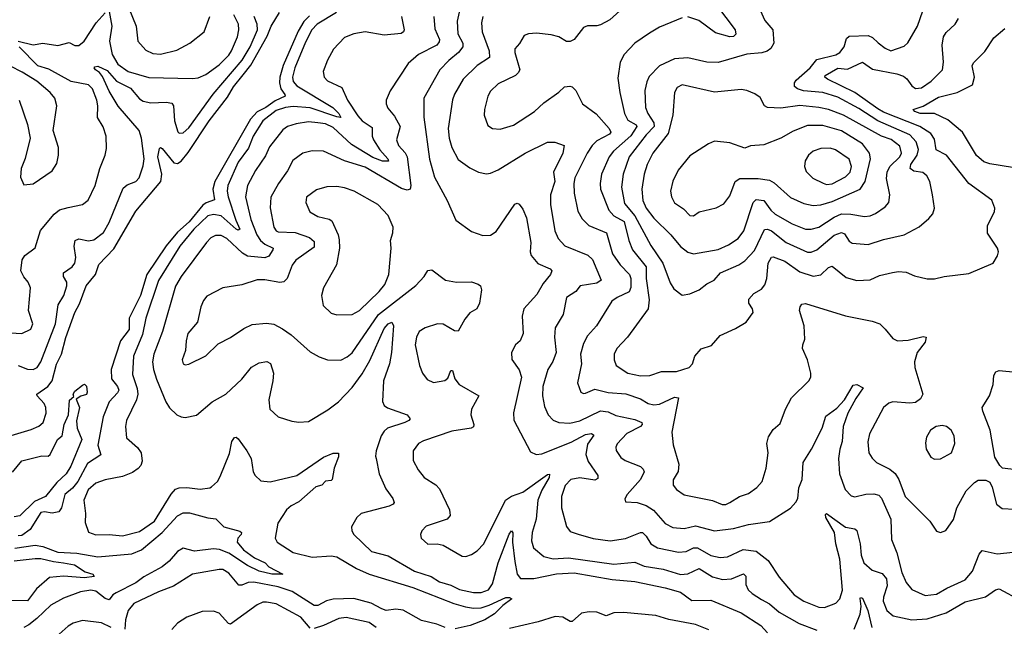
# Model space of a CAD drawing. Extents: x 1954683 to 2060285, y 904798 to 1016299.
# Tile 133 of 256: x 2037604 to 2042792, y 920871 to 924069. Entities that reach past the tile are written whole.
import ezdxf

# ---------------------------------------------------------------- set-up
doc = ezdxf.new("R2010")
doc.units = 0

msp = doc.modelspace()

# ---------------------------------------------------------------- linework, layer by layer
at = {"layer": '0CON10XD'}
for points in [[(2039940, 924205), (2039908.8, 924061.2), (2039912.2, 923995), (2039938.5, 923945), (2039938.2, 923925), (2039916.8, 923895), (2039865, 923853.9), (2039817.9, 923805), (2039733.6, 923655), (2039733.8, 923555), (2039763.3, 923333.3), (2039789.2, 923239.2), (2039857.1, 923115), (2039902.4, 923012.4), (2039985, 922951.4), (2040045, 922931.2), (2040085, 922933.3), (2040115, 922952.5), (2040213.5, 923096.5), (2040225, 923100.8), (2040235, 923095.8), (2040255, 923069.2), (2040274.6, 923025), (2040296.9, 922895), (2040294.5, 922845), (2040299.5, 922825), (2040334.1, 922784.1), (2040399.2, 922755), (2040408.6, 922745), (2040400, 922725), (2040361.6, 922678.4), (2040329.6, 922620.4), (2040260.5, 922545), (2040251.8, 922505), (2040256.5, 922415), (2040240.8, 922375), (2040215.6, 922354.4), (2040196, 922315), (2040197, 922277), (2040235, 922222.9), (2040248.4, 922185), (2040205.6, 921995.6), (2040207.6, 921957.6), (2040295, 921790.8), (2040325, 921776.7), (2040355, 921780.4), (2040509.1, 921840.9), (2040585, 921881.6), (2040616.8, 921886.8), (2040628.6, 921878.6), (2040595, 921831.4), (2040586.4, 921776.4), (2040599.3, 921739.3), (2040650, 921665), (2040650.3, 921649.7), (2040635, 921641.5), (2040555, 921653.3), (2040508, 921645), (2040477.4, 921612.6), (2040458.2, 921555), (2040459.5, 921495), (2040485, 921396.7), (2040505, 921370.8), (2040546.6, 921356.6), (2040625, 921334.5), (2040715, 921321.6), (2040796.8, 921333.2), (2040875, 921365.4), (2040885, 921364.6), (2040905, 921346.7), (2040929.5, 921305), (2040965.3, 921285.3), (2041075, 921261.6), (2041115, 921265.9), (2041155, 921284.8), (2041174.7, 921285.3), (2041245, 921244.7), (2041295, 921233.1), (2041333.3, 921236.7), (2041416.6, 921276.6), (2041485, 921266.2), (2041548.5, 921218.5), (2041605, 921130.6), (2041685, 921036.2), (2041735, 921002.5), (2041815, 920971.5), (2041845, 920970.4), (2041905, 920993.1), (2041925, 921015.8), (2041938.7, 921061.3), (2041925.2, 921225.2), (2041903.8, 921305), (2041897.6, 921365), (2041850.9, 921445), (2041849.3, 921460.7), (2041855, 921466), (2041955, 921394.1), (2042004, 921384), (2042015, 921375.7), (2042031.9, 921305), (2042037.4, 921245), (2042051.3, 921205), (2042095, 921167.5), (2042149, 921149), (2042171.7, 921121.7), (2042175.5, 921085), (2042155.3, 921025), (2042154.2, 921004.2), (2042173.3, 920953.3), (2042206.6, 920926.6), (2042305, 920905.3), (2042385, 920910.4), (2042485, 920942.1), (2042585, 920999.6), (2042693.8, 921026.2), (2042745, 921062.9), (2042765, 921068.1), (2042875, 921008.1)], [(2041095, 922616.9), (2041135, 922623.5), (2041185, 922644.3), (2041225, 922675.6), (2041264, 922696), (2041297.1, 922735), (2041393.5, 922776.5), (2041425, 922797.3), (2041475, 922852.5), (2041527.7, 922962.3), (2041545, 922963.8), (2041565, 922956), (2041642.7, 922895), (2041755, 922844), (2041775, 922843.2), (2041805, 922856.1), (2041895, 922932.4), (2041935, 922947.5), (2041950, 922940), (2041975, 922901.1), (2041990.6, 922890.6), (2042075, 922883.8), (2042155, 922910.8), (2042265, 922934.4), (2042343.1, 922976.9), (2042395, 923020), (2042415.8, 923045), (2042424.2, 923075), (2042414.4, 923145.6), (2042399.1, 923215), (2042384.4, 923245), (2042362.6, 923262.6), (2042315, 923269.7), (2042296.6, 923285), (2042299.8, 923305), (2042332.2, 923355), (2042339.5, 923385), (2042327.4, 923425), (2042295, 923461.9), (2042125, 923535.5), (2042025, 923600.2), (2041915, 923660.4), (2041835, 923685.6), (2041734, 923694), (2041701.9, 923705), (2041686.8, 923716.8), (2041686.8, 923735), (2041695, 923750), (2041769.3, 923815), (2041805, 923858.5), (2041905, 923883.7), (2041925.5, 923895), (2041948, 923925), (2041960.3, 923969.7), (2041975, 923982.2), (2042075, 923985.3), (2042096.9, 923975), (2042127.3, 923947.3), (2042165, 923918), (2042195, 923904.2), (2042265, 923929.2), (2042283.2, 923946.8), (2042335.3, 924034.7), (2042376.8, 924155)], [(2041275.8, 924145), (2041373.5, 924015), (2041377.1, 923992.9), (2041365, 923980.5), (2041345, 923977.7), (2041269.7, 923999.7), (2041183.1, 924065), (2041125, 924083.6)], [(2037523.2, 921866.8), (2037665, 921908.4), (2037704.7, 921925.3), (2037727.3, 921945), (2037743.8, 921993.8), (2037741.5, 922025), (2037733.6, 922045), (2037696.5, 922085), (2037694.5, 922095), (2037752.5, 922135), (2037774.5, 922165.5), (2037797.4, 922252.6), (2037823.3, 922305), (2037846.1, 922393.9), (2037895.1, 922524.9), (2037919, 922571), (2037954.5, 922665.5), (2038002.6, 922725), (2038021.1, 922778.9), (2038099.5, 922860.5), (2038215, 923059.6), (2038347.5, 923215), (2038352, 923255), (2038332.5, 923345), (2038341.1, 923388.9), (2038345, 923394.2), (2038355, 923390), (2038416.9, 923315), (2038435, 923310.9), (2038455, 923322.9), (2038492.2, 923367.8), (2038602.8, 923535), (2038699.6, 923660.4), (2038730.6, 923715), (2038782.1, 923777.9), (2038821.3, 923828.7), (2038908.2, 923981.8), (2038929.1, 924035), (2038972.6, 924107.4)], [(2037595, 923956.2), (2037675, 923936.4), (2037725, 923944.5), (2037805, 923932.7), (2037865, 923948.9), (2037895, 923933.3), (2037915, 923931.9), (2037943.7, 923956.3), (2038007.6, 924052.4), (2038055, 924105.6)], [(2039130.7, 924089.3), (2039101, 924059), (2039071.8, 924008.2), (2038992.4, 923827.6), (2038974.1, 923765), (2038972.3, 923735), (2038979.8, 923705), (2039001.8, 923675), (2039002.7, 923665), (2038949.3, 923640.7), (2038900.6, 923605), (2038855, 923583.4), (2038819.7, 923545), (2038631.6, 923215), (2038622.2, 923175), (2038630.9, 923119.1), (2038586.2, 923103.8), (2038568.5, 923091.5), (2038496.6, 923003.4), (2038435, 922948.8), (2038375, 922876.5), (2038273.7, 922725), (2038240.6, 922615), (2038181.5, 922495), (2038181.2, 922435), (2038134.8, 922375.2), (2038086.5, 922225), (2038088.2, 922175), (2038119.2, 922135), (2038125.8, 922115), (2038119.2, 922100.8), (2038075.9, 922055), (2038043.5, 921975), (2038016.2, 921826.2), (2038031.5, 921775), (2037960.3, 921729.7), (2037909.6, 921635), (2037881.5, 921598.5), (2037841.2, 921565), (2037824.8, 921495.2), (2037810, 921475), (2037775, 921467.5), (2037735, 921474.6), (2037715, 921470.8), (2037658.6, 921381.4), (2037615, 921349.5), (2037595, 921347.8)], [(2037595, 922245.9), (2037645, 922226.7), (2037675, 922224.1), (2037695.2, 922234.8), (2037715.3, 922265), (2037792.8, 922465), (2037807.1, 922565), (2037835.9, 922615), (2037852.4, 922665), (2037852.8, 922685), (2037835.4, 922715), (2037834.6, 922735), (2037880, 922765), (2037894, 922786), (2037899.1, 922815), (2037890.9, 922875), (2037895.4, 922904.6), (2037915, 922913.6), (2037966.7, 922903.3), (2037995, 922907.5), (2038045, 922946.7), (2038075, 923000), (2038149.5, 923180.5), (2038171, 923199), (2038215, 923216.5), (2038234.1, 923235.9), (2038255, 923298.8), (2038259.1, 923335), (2038246.4, 923445), (2038233.3, 923485), (2038123.1, 923613.1), (2038075, 923692.3), (2038039.7, 923769.7), (2038025, 923789.5), (2038002.5, 923805), (2037996, 923815), (2038000, 923820), (2038015, 923824.3), (2038065, 923800.7), (2038114.3, 923744.3), (2038187.9, 923707.9), (2038235, 923651.6), (2038255, 923639.1), (2038295, 923630), (2038375, 923634.2), (2038405, 923629.5), (2038413.8, 923615), (2038418.7, 923535), (2038438, 923478), (2038445, 923471.1), (2038465, 923471.8), (2038495, 923498.2), (2038623.6, 923676.4), (2038775.8, 923855), (2038817.6, 923925), (2038856.2, 924015), (2038855.7, 924045.7), (2038839.7, 924085)], [(2039273.1, 924106.9), (2039170.9, 924045), (2039143.2, 924015), (2039110.2, 923949.8), (2039053.3, 923815), (2039042.2, 923765), (2039045, 923742.2), (2039065, 923720.8), (2039253.2, 923605), (2039285.3, 923575), (2039296.4, 923553.6), (2039275, 923555.9), (2039135, 923604.3), (2039045, 923611.3), (2039004.1, 923605.9), (2038955, 923589.3), (2038885.3, 923535), (2038833.9, 923455), (2038808.7, 923391.3), (2038755, 923318.2), (2038700.3, 923195), (2038697, 923165), (2038702.2, 923135), (2038742.1, 923012.1), (2038764.3, 922965), (2038755, 922959.1), (2038744.7, 922965), (2038665, 923034), (2038625, 923042), (2038595, 923034.2), (2038522.1, 922965), (2038448.5, 922875), (2038335.5, 922694.5), (2038268.6, 922495), (2038250.7, 922409.3), (2038203.5, 922295), (2038198.5, 922198.5), (2038222.9, 922125), (2038226, 922095), (2038219.6, 922065), (2038167.1, 921955), (2038160.6, 921925), (2038167.1, 921865), (2038225, 921814.3), (2038244.5, 921784.5), (2038248.7, 921741.3), (2038241.3, 921718.7), (2038227.4, 921702.6), (2038198, 921682), (2038145, 921660.5), (2038055, 921643.3), (2038005.4, 921624.6), (2037965, 921590.8), (2037942.5, 921535), (2037951.1, 921465), (2037948.3, 921418.3), (2037966.8, 921366.8), (2038005, 921352.2), (2038075, 921355.5), (2038145, 921348.5), (2038235, 921370), (2038314.4, 921425), (2038402.4, 921567.6), (2038425, 921593.1), (2038445, 921600.6), (2038485, 921601.9), (2038555.6, 921594.4), (2038605, 921600), (2038613.9, 921606.1), (2038646, 921635), (2038660.3, 921659.7), (2038708.8, 921781.2), (2038721.9, 921845), (2038735, 921866.2), (2038745, 921868), (2038755, 921860), (2038800.4, 921795), (2038823.1, 921755), (2038834.3, 921685), (2038845, 921666.2), (2038875, 921637.5), (2038922.9, 921632.9), (2039064, 921665), (2039205, 921762.3), (2039255, 921783.5), (2039283.8, 921783.8), (2039284.3, 921765), (2039261.5, 921705), (2039251.2, 921645), (2039245, 921638.8), (2039215, 921635.8), (2039196, 921615), (2039164.7, 921605.3), (2039075, 921527.8), (2039035, 921506.7), (2039009.4, 921485), (2038963.3, 921415), (2038950, 921335), (2038960.8, 921315), (2039045, 921260.3), (2039145, 921235.8), (2039245, 921241.9), (2039275, 921237.5), (2039379.1, 921175), (2039445, 921145.2), (2039675, 921076), (2039890.8, 920990.8), (2039953.2, 920973.2), (2039995, 920966.6), (2040035, 920969), (2040078.5, 920981.5), (2040165, 921021.9), (2040185, 921022), (2040197.5, 921015), (2040149.5, 920980.5), (2040105, 920937.1), (2040055, 920905.6), (2039976.7, 920875), (2039897.9, 920857.9)], [(2038075, 924111.2), (2038090.2, 924035), (2038076.9, 923955), (2038090.9, 923885), (2038121.1, 923835), (2038175, 923795.8), (2038285, 923763.4), (2038515, 923758.5), (2038545, 923762.5), (2038585, 923779.5), (2038655, 923831.5), (2038705, 923882), (2038719.2, 923905), (2038751, 923979), (2038758.2, 924015), (2038756, 924045), (2038733, 924095)], [(2038179.1, 924129.1), (2038217.3, 924035), (2038226.9, 923955), (2038268.5, 923908.5), (2038305, 923890.4), (2038346.6, 923886.6), (2038432, 923908), (2038500.8, 923945), (2038575.6, 924005), (2038605.4, 924085)], [(2039616.1, 924086.1), (2039630, 924015), (2039626.1, 924003.9), (2039613.2, 923996.8), (2039525, 923987.8), (2039425, 924005.6), (2039365, 923994.4), (2039315, 923974.3), (2039257.2, 923912.8), (2039225, 923856.2), (2039202.2, 923795), (2039208.1, 923765), (2039225, 923745.7), (2039302, 923712), (2039330.4, 923645), (2039385, 923561.5), (2039408.2, 923535), (2039460.8, 923500.8), (2039461.4, 923455), (2039468, 923435), (2039502, 923382), (2039543.8, 923335), (2039546.7, 923323.3), (2039515, 923323.3), (2039465, 923342.7), (2039351.6, 923411.6), (2039255, 923500.5), (2039215, 923518.9), (2039175.7, 923525.7), (2039125, 923530), (2039060.3, 923519.7), (2039015, 923506.1), (2038991.2, 923488.8), (2038920.8, 923399.2), (2038898.6, 923351.4), (2038845.7, 923274.3), (2038803.4, 923195), (2038794.2, 923135), (2038822, 923015), (2038853.8, 922935), (2038872, 922905), (2038895, 922885.6), (2038938.8, 922865), (2038938.4, 922855), (2038917.5, 922822.5), (2038895, 922813.4), (2038805, 922821.7), (2038778.3, 922838.3), (2038695, 922915.3), (2038665, 922931.1), (2038635, 922931.3), (2038611.2, 922918.8), (2038587.7, 922895), (2038455.3, 922714.7), (2038425.7, 922664.3), (2038356, 922425), (2038310.9, 922305), (2038304, 922265), (2038308.4, 922225), (2038324.4, 922174.4), (2038373.8, 922053.8), (2038392.9, 922022.9), (2038431.2, 921985), (2038455, 921974.3), (2038475, 921971.9), (2038535.4, 921984.6), (2038617.5, 922055), (2038690.6, 922095), (2038775, 922174.4), (2038825, 922237.8), (2038865, 922260), (2038906.8, 922266.8), (2038926, 922256), (2038940.9, 922205), (2038938.5, 922165), (2038916.1, 922063.9), (2038922, 922015), (2038965.8, 921975.8), (2039038.3, 921951.7), (2039075, 921946.2), (2039125, 921951.2), (2039228, 922012), (2039283.1, 922055), (2039355, 922129.6), (2039408.8, 922201.2), (2039448.7, 922271.3), (2039525, 922440.6), (2039545, 922465.4), (2039565, 922474), (2039574.4, 922454.4), (2039562.2, 922315), (2039552.9, 922255), (2039521.1, 922165), (2039515.3, 922055.3), (2039524.7, 922034.7), (2039542.1, 922022.1), (2039645, 921986.2), (2039661.4, 921965), (2039654.3, 921955), (2039632.9, 921945), (2039542, 921915), (2039525, 921900), (2039509.4, 921875), (2039481.4, 921795), (2039478.3, 921768.3), (2039482.9, 921755), (2039497.5, 921675), (2039533.1, 921595), (2039569.5, 921545), (2039576.5, 921523.5), (2039572, 921515), (2039551.2, 921505), (2039404, 921465), (2039380.8, 921445), (2039352.9, 921395), (2039354.3, 921375), (2039364.2, 921355), (2039457.5, 921265), (2039545, 921242.7), (2039685, 921160.9), (2039772.8, 921132.8), (2039815.8, 921105), (2039875, 921087.7), (2039920.8, 921065), (2039995, 921049.1), (2040035, 921049.1), (2040075, 921063.9), (2040095, 921095.6), (2040125.6, 921205), (2040183.6, 921356.4), (2040195, 921374), (2040203.1, 921363.1), (2040201.2, 921315), (2040212.9, 921212.9), (2040225.4, 921145), (2040243.2, 921123.2), (2040312.9, 921122.9), (2040432.5, 921147.5), (2040525, 921153.5), (2040725, 921117.7), (2040845, 921107.9), (2041005, 921073.7), (2041085, 921050), (2041145, 921006.7), (2041245, 921007.9), (2041405, 920942.4), (2041509.4, 920875), (2041545, 920836.2)], [(2039786.7, 924085), (2039791.2, 924021.2), (2039815.3, 923965), (2039815, 923951.2), (2039802.2, 923935), (2039704.4, 923885), (2039651.5, 923838.5), (2039556.1, 923693.9), (2039534.4, 923645), (2039534.5, 923625), (2039543.1, 923603.1), (2039579.5, 923559.5), (2039608.6, 923505), (2039588.8, 923435), (2039599.1, 923405), (2039635, 923366.5), (2039645.8, 923345), (2039664.6, 923195), (2039660.8, 923175), (2039645, 923170), (2039615, 923178.2), (2039425, 923291.2), (2039315.3, 923325.3), (2039205, 923375.5), (2039145, 923378.2), (2039096, 923365), (2039043.7, 923326.3), (2039015, 923271.4), (2038967.5, 923205), (2038927.2, 923132.8), (2038922.8, 923077.2), (2038942.5, 922975), (2038954.5, 922955), (2038965, 922950.3), (2039055, 922947.4), (2039130.5, 922920.5), (2039155, 922899.2), (2039155, 922869.2), (2039058.7, 922801.3), (2039040, 922775), (2039013.5, 922705), (2038995, 922686.7), (2038975, 922682.7), (2038895, 922697.5), (2038855, 922697.7), (2038775, 922670.6), (2038675, 922655.7), (2038589.1, 922610.9), (2038571.5, 922588.5), (2038558.1, 922555), (2038541.4, 922475), (2038490.5, 922415), (2038480.6, 922375), (2038478, 922325), (2038460, 922275), (2038465, 922254), (2038475, 922249.2), (2038495, 922252.5), (2038585, 922296), (2038649.7, 922360.3), (2038715, 922393.1), (2038785, 922441.4), (2038828.3, 922461.7), (2038905, 922469.4), (2038943.2, 922463.2), (2038988.7, 922438.7), (2039035, 922407.1), (2039135, 922318.6), (2039182, 922292), (2039225.7, 922275.7), (2039295.5, 922274.5), (2039329.4, 922290.6), (2039355, 922312.5), (2039494.7, 922515), (2039692.1, 922667.9), (2039735.7, 922715), (2039755, 922746), (2039775, 922750), (2039847.5, 922695), (2039905.7, 922685.7), (2039985, 922686.7), (2040020, 922675), (2040031.2, 922665), (2040037.5, 922645), (2040027.5, 922575), (2040012, 922545), (2039975, 922522.5), (2039949.4, 922490.6), (2039915, 922427.5), (2039895, 922428.6), (2039835, 922463.1), (2039805.6, 922465.6), (2039741.2, 922445), (2039709.2, 922425), (2039694.5, 922395), (2039687.3, 922355), (2039710.5, 922245), (2039725.8, 922205), (2039751.2, 922171.2), (2039785, 922156), (2039844, 922166), (2039860.7, 922179.3), (2039875, 922220), (2039885, 922220), (2039896.2, 922175), (2039918.8, 922145), (2040024, 922085), (2039984.4, 922015), (2039981.9, 921985), (2039996.9, 921935), (2039995, 921922), (2039982.5, 921915), (2039880.5, 921899.5), (2039730.8, 921849.2), (2039705, 921834.2), (2039676.9, 921795), (2039676.9, 921745), (2039704.3, 921695), (2039736, 921655), (2039796.3, 921616.3), (2039816.3, 921596.3), (2039868.6, 921485), (2039872, 921455), (2039856.7, 921435), (2039745, 921398.1), (2039722, 921375), (2039716, 921355), (2039718.8, 921335), (2039755, 921304), (2039804.2, 921305.8), (2039835, 921298.9), (2039935, 921240.5), (2039955, 921238.9), (2039985, 921248.9), (2040015, 921269.4), (2040049.5, 921305), (2040163.5, 921536.5), (2040195, 921557.7), (2040255, 921578.7), (2040385, 921671.8), (2040395, 921672.5), (2040393.1, 921655), (2040355, 921588.2)], [(2040043.6, 924085), (2040038, 924052), (2040041.1, 924005), (2040078.3, 923905), (2040079.8, 923870.2), (2040015, 923827.9), (2039940.5, 923755), (2039895, 923675.8), (2039885, 923646.2), (2039861.6, 923495), (2039866.2, 923445), (2039880.8, 923395), (2039915, 923332.2), (2039975, 923288.1), (2040021.2, 923265), (2040064.4, 923255.6), (2040085, 923259.4), (2040125, 923277.8), (2040268.1, 923365), (2040385, 923423.3), (2040423.1, 923423.1), (2040473.3, 923405), (2040465.4, 923365), (2040416.9, 923265), (2040423.1, 923215), (2040401.1, 923145), (2040400.8, 923095), (2040424, 922955), (2040440.9, 922915), (2040475.9, 922875.9), (2040597.7, 922827.7), (2040622.1, 922805), (2040668.5, 922695), (2040645, 922680), (2040557.1, 922665), (2040534.3, 922635), (2040485, 922603.8), (2040467.3, 922515), (2040425.5, 922445), (2040422.7, 922395), (2040430.4, 922315), (2040413.5, 922266.5), (2040386.2, 922225), (2040360.8, 922135), (2040357.9, 922085), (2040369.5, 922029.5), (2040388.9, 921985), (2040415, 921957.8), (2040445, 921944.6), (2040502.2, 921942.2), (2040555, 921954.8), (2040665, 922006.3), (2040705, 922001.9), (2040745, 921982.2), (2040845, 921960.8), (2040881.9, 921945), (2040883.3, 921935), (2040874.5, 921925), (2040803.4, 921886.6), (2040752, 921832), (2040745.6, 921815), (2040747.4, 921797.4), (2040770.9, 921760.9), (2040795, 921744.4), (2040875, 921713.1), (2040889.8, 921699.8), (2040894.5, 921685), (2040875, 921645.6), (2040804, 921565), (2040793.3, 921543.3), (2040796.7, 921526.7), (2040857, 921523), (2040905, 921507.9), (2040942.7, 921482.7), (2041005, 921412.7), (2041045, 921392.5), (2041105, 921386), (2041165, 921401.1), (2041265, 921373.8), (2041365, 921386.1), (2041445, 921407.8), (2041555, 921422.5), (2041665.6, 921494.4), (2041694, 921525), (2041704.2, 921545), (2041709.7, 921600.3), (2041727.5, 921645), (2041732.5, 921735), (2041775.8, 921804.2), (2041832.8, 921915), (2041851.1, 921978.9), (2041910, 922020), (2041949.4, 922065), (2041995, 922142.5), (2042015, 922146), (2042048.3, 922128.3), (2042008.9, 922071.1), (2041968.1, 921995), (2041942.2, 921925), (2041937.1, 921845), (2041924.7, 921805), (2041919.2, 921755), (2041924.5, 921675), (2041952.8, 921592.8), (2041985, 921558), (2042005, 921552.5), (2042063, 921567), (2042105, 921569.1), (2042131.3, 921561.3), (2042145, 921545.7), (2042194.7, 921435), (2042197.8, 921327.8), (2042225, 921258.8), (2042252, 921155), (2042275, 921102), (2042305, 921064.2), (2042375, 921032.5), (2042435, 921039.5), (2042488.4, 921071.6), (2042585.6, 921115), (2042625, 921160.8), (2042659.3, 921250.7), (2042675, 921270.6), (2042755, 921252.9), (2042905, 921269.5)], [(2040766.9, 924115), (2040712.7, 924067.3), (2040665, 924041.8), (2040645, 924035.5), (2040595, 924035.5), (2040575, 924026.9), (2040526, 923965), (2040505, 923952.9), (2040485, 923953.3), (2040445, 923977.5), (2040405, 923988.9), (2040327, 923997), (2040285, 923994), (2040261.2, 923985), (2040237.6, 923942.4), (2040213.1, 923915), (2040212.5, 923895), (2040238.8, 923805), (2040231.2, 923788.8), (2040215.7, 923774.3), (2040125, 923731.1), (2040085, 923692.5), (2040070, 923665), (2040052.9, 923595), (2040051.4, 923565), (2040070.3, 923510.3), (2040095, 923495.7), (2040135, 923491.4), (2040205, 923511.9), (2040315.8, 923585), (2040365, 923630), (2040445, 923686), (2040474.5, 923715.5), (2040502, 923718), (2040515, 923714.2), (2040535, 923696), (2040570, 923625), (2040642.1, 923572.1), (2040710.4, 923495), (2040719.6, 923475), (2040711.5, 923465), (2040645, 923430), (2040620, 923405), (2040594.1, 923365), (2040529.7, 923235), (2040523.1, 923205), (2040524.7, 923155), (2040545, 923058.8), (2040568.3, 923018.3), (2040603.1, 922983.1), (2040695.5, 922945), (2040728.2, 922835), (2040767.2, 922777.2), (2040816.7, 922725), (2040823.3, 922705), (2040823.4, 922656.6), (2040815.6, 922634.4), (2040752.9, 922605), (2040724.4, 922585), (2040643.3, 922455), (2040595, 922402.5)], [(2041505, 924119.2), (2041530, 924065), (2041572.5, 924015), (2041577.1, 923945), (2041562.5, 923917.5), (2041542.5, 923902.5), (2041515, 923893.3), (2041435, 923886.4), (2041285, 923842.5), (2041225, 923844.5), (2041125, 923868.5), (2041055, 923862.9), (2040974.4, 923825), (2040921.3, 923768.7), (2040908.4, 923741.6), (2040898.2, 923695), (2040901.6, 923605), (2040912.9, 923575), (2040945.8, 923525.8), (2040947.5, 923505), (2040905, 923462.1), (2040816.2, 923345), (2040783.2, 923255), (2040774.3, 923185.7), (2040790.2, 923100.2), (2040845.2, 923035), (2040928.8, 922878.8), (2040992.9, 922785), (2041031.5, 922681.5), (2041050.2, 922650.2), (2041095, 922616.9)], [(2041095, 924078.6), (2040975, 924029.4), (2040921.9, 923998.1), (2040844.5, 923945), (2040789.1, 923885), (2040767.5, 923845), (2040755, 923760), (2040765.4, 923685), (2040790.9, 923575), (2040808.8, 923538.8), (2040852.1, 923515), (2040855.8, 923505), (2040825, 923456.1), (2040732.8, 923375), (2040710.6, 923345), (2040669.7, 923255), (2040661.8, 923205), (2040664.7, 923174.7), (2040707.8, 923065), (2040734.6, 923035), (2040789.8, 923005), (2040814.4, 922904.4), (2040833.6, 922855), (2040905.2, 922765.2), (2040905.7, 922705), (2040921.4, 922591.4), (2040915, 922544.3), (2040806.9, 922395), (2040750.9, 922335), (2040736.5, 922305), (2040735.5, 922275.5), (2040747.5, 922245), (2040807.5, 922205), (2040875, 922190.5)], [(2040875, 922190.5), (2040925, 922193.4), (2040985, 922214.7), (2041065, 922214), (2041130.8, 922235), (2041149.4, 922255), (2041161.4, 922295), (2041195, 922332.9), (2041249.1, 922350.9), (2041295, 922404), (2041375, 922440), (2041432.5, 922475), (2041468.6, 922525), (2041464.4, 922545), (2041445.5, 922575), (2041445.6, 922595), (2041472.5, 922625), (2041512.4, 922647.6), (2041529.7, 922670.3), (2041541.1, 922705), (2041547.5, 922785), (2041565, 922816.5), (2041575, 922818.5), (2041635, 922796.5), (2041715, 922739.7), (2041785, 922716), (2041825, 922724), (2041865, 922761.5), (2041885, 922769.2), (2041958.9, 922708.9), (2042015, 922693.3), (2042085, 922697.5), (2042135, 922719.5), (2042203.8, 922736.2), (2042235, 922741.1), (2042275, 922737.8), (2042318.7, 922718.7), (2042385, 922702.5), (2042425, 922702.9), (2042475, 922715.7), (2042605, 922731.4), (2042733.3, 922785), (2042756.8, 922823.2), (2042762, 922845), (2042756.2, 922865), (2042704.2, 922944.2), (2042704, 922984), (2042740.5, 923055), (2042742.2, 923075), (2042726.7, 923116.7), (2042606, 923206), (2042487.7, 923355), (2042432.9, 923382.9), (2042425, 923439.2), (2042405, 923469.6), (2042346.5, 923505), (2042155, 923581.8), (2042125, 923599.6), (2042005, 923685.2), (2041860, 923755), (2041846.5, 923765), (2041847.9, 923775), (2041915, 923813), (2041965, 923808.2), (2042045, 923844.5), (2042097.3, 923807.3), (2042225, 923783), (2042261, 923771), (2042277.8, 923757.8), (2042305, 923720.4), (2042325, 923706.2), (2042355, 923709.6), (2042406.9, 923745), (2042466.5, 923805), (2042471.5, 923845), (2042464.7, 923935), (2042471.2, 923978.8), (2042485, 924001.4), (2042532.9, 924045), (2042550, 924075)], [(2042835, 923289.5), (2042715, 923308.2), (2042685, 923319.1), (2042645, 923353.3), (2042571.9, 923475), (2042495, 923540.7), (2042425, 923573.7), (2042348, 923575), (2042320, 923585), (2042311.4, 923595), (2042365, 923613.3), (2042445, 923661), (2042544, 923685), (2042624.4, 923725), (2042635.4, 923765), (2042623.3, 923825), (2042628.9, 923841.1), (2042689.2, 923900.8), (2042736.4, 923973.6), (2042795, 924022)], [(2037555, 922417.5), (2037615, 922414.6), (2037662.4, 922437.6), (2037673.3, 922465), (2037650.6, 922535), (2037660, 922655), (2037648, 922685), (2037625, 922713.8), (2037610, 922745), (2037616.4, 922803.6), (2037630.8, 922825), (2037685, 922866), (2037713.1, 922956.9), (2037786.3, 923043.7), (2037814.3, 923065.7), (2037858.8, 923078.8), (2037935.4, 923094.6), (2037965, 923117.5), (2038002.1, 923195), (2038025.5, 923285), (2038054.4, 923355), (2038060.9, 923389.1), (2038058.9, 923455), (2038043.6, 923503.6), (2038013, 923553), (2038016, 923615), (2038010.9, 923645), (2037986.9, 923705), (2037966.2, 923725), (2037875, 923742.3), (2037757.5, 923807.5), (2037698.9, 923825), (2037601.8, 923925)], [(2037600.8, 923645), (2037645.7, 923515.7), (2037659.2, 923445), (2037632.7, 923337.3), (2037612, 923285), (2037607.7, 923237.7), (2037625, 923197.5), (2037675, 923204), (2037775, 923271.2), (2037798.8, 923311.2), (2037808, 923355), (2037808, 923395), (2037780.8, 923485), (2037799.4, 923615), (2037788.9, 923655), (2037765, 923685.6), (2037694.2, 923745), (2037617.5, 923792.5), (2037555, 923824.4)], [(2041155, 922834.5), (2041285, 922857.1), (2041338.5, 922881.5), (2041389.6, 922915), (2041419.2, 922955), (2041468.7, 923105), (2041485, 923121.1), (2041524.8, 923114.8), (2041561.6, 923065), (2041585, 923044.1), (2041675, 922992.2), (2041745, 922963.6), (2041775, 922963.6), (2041815, 922975.8), (2041895, 923027.8), (2041935, 923044.7), (2041984.1, 923044.1), (2042055, 923031.5), (2042085, 923035.3), (2042112.7, 923047.3), (2042165, 923081.5), (2042183.5, 923105), (2042188.2, 923145), (2042171.9, 923231.9), (2042174.2, 923265), (2042189.7, 923295), (2042241.4, 923345), (2042250, 923365), (2042241.4, 923401.4), (2042196.5, 923436.5), (2042145, 923454.7), (2041945, 923565.2), (2041865.2, 923595.2), (2041815, 923606.6), (2041713.8, 923616.2), (2041615, 923602.2), (2041545, 923605.6), (2041529.2, 923615), (2041505, 923658), (2041477.8, 923677.8), (2041435, 923695.7), (2041405, 923700), (2041265, 923686.2), (2041095, 923725.6), (2041068.6, 923711.4), (2041053.5, 923685), (2041045.5, 923565), (2041021, 923469), (2040940.9, 923365), (2040909.7, 923305), (2040894.1, 923255), (2040882, 923175), (2040887.5, 923115), (2040904.2, 923075), (2040945, 923022.5), (2041034.2, 922934.2), (2041085, 922873.3), (2041123.9, 922843.9), (2041155, 922834.5)], [(2041155, 923034.3), (2041185, 923055.7), (2041273.2, 923076.8), (2041315, 923098.8), (2041345, 923140), (2041374.6, 923215), (2041397.8, 923232.2), (2041495, 923231.3), (2041555, 923222), (2041579, 923209), (2041665, 923131.1), (2041735, 923100), (2041785, 923090), (2041825, 923092.9), (2041885, 923110), (2042032.7, 923175), (2042059.4, 923215), (2042086.5, 923335), (2042081.6, 923365), (2042044.8, 923414.8), (2041935, 923482.3), (2041835, 923511.4), (2041755, 923510.8), (2041679.1, 923480.9), (2041615, 923444.6), (2041525, 923409.1), (2041455, 923404.4), (2041425, 923391.4), (2041345, 923419.4), (2041265, 923427.5), (2041233.8, 923415), (2041135, 923350.6), (2041073.5, 923275), (2041045, 923216.7), (2041033.1, 923165), (2041039.2, 923135), (2041055, 923103.8), (2041102, 923072), (2041135, 923036), (2041155, 923034.3)], [(2041855, 923200.5), (2041885, 923204), (2041955, 923241.1), (2041979.3, 923265), (2041987.1, 923295), (2041975, 923334), (2041902.3, 923382.3), (2041875, 923392.3), (2041825, 923390), (2041785, 923376.5), (2041761.1, 923355), (2041743.5, 923325), (2041739.1, 923295), (2041748.8, 923268.8), (2041783.5, 923233.5), (2041837, 923207), (2041855, 923200.5)], [(2039275, 922512.7), (2039355, 922514.7), (2039395, 922535.4), (2039497.7, 922635), (2039527.6, 922672.4), (2039549.6, 922725), (2039561.5, 922865), (2039557.3, 922905), (2039570.8, 922945), (2039572.5, 922975), (2039545, 923036.2), (2039491.2, 923095), (2039366.2, 923165), (2039315, 923182.7), (2039275, 923188.8), (2039222.8, 923187.2), (2039167.6, 923172.4), (2039115, 923134), (2039110.9, 923105), (2039132.5, 923055), (2039175, 923030.5), (2039235, 923016.7), (2039248.3, 923008.3), (2039282.2, 922935), (2039288, 922908), (2039289.5, 922865), (2039273.9, 922776.1), (2039204.7, 922655.3), (2039194.5, 922615), (2039202.3, 922562.3), (2039245, 922521.1), (2039275, 922512.7)], [(2040595, 922402.5), (2040575, 922362), (2040559.1, 922305), (2040563.3, 922255), (2040543.3, 922155), (2040561.2, 922105), (2040575, 922098), (2040585, 922100), (2040635, 922120.4), (2040705, 922104), (2040797.1, 922097.1), (2040875, 922070), (2040915, 922044.6), (2040945, 922038.5), (2040975, 922041.3), (2041055, 922078), (2041076.1, 922076.1), (2041040.9, 921895), (2041046.9, 921826.9), (2041077.3, 921725), (2041073, 921687), (2041046.4, 921643.6), (2041047.8, 921615), (2041065, 921592.5), (2041105, 921564.3), (2041255, 921534.4), (2041305, 921512.9), (2041325, 921512.9), (2041346.4, 921523.6), (2041396.2, 921555), (2041445, 921571.5), (2041487.7, 921602.3), (2041516.7, 921635), (2041537.5, 921705), (2041547.1, 921785), (2041540.4, 921835), (2041549.8, 921870.2), (2041575, 921908.8), (2041610.9, 921939.1), (2041638.6, 922015), (2041671.1, 922075), (2041761.4, 922165), (2041771.9, 922185), (2041772.9, 922205), (2041755.4, 922275), (2041728.7, 922335), (2041729.6, 922355), (2041741.5, 922385), (2041736.8, 922455), (2041713.5, 922535), (2041715.6, 922554.4), (2041725, 922568.8), (2041745, 922572.5), (2041955, 922507.1), (2042095, 922479.2), (2042135.7, 922465.7), (2042165, 922437.5), (2042205, 922388.8), (2042230, 922375), (2042285, 922378.9), (2042365, 922398.6), (2042381.2, 922395), (2042375, 922368), (2042333.6, 922315), (2042318.5, 922265), (2042320.9, 922235), (2042363.2, 922095), (2042350.6, 922069.4), (2042325, 922051.2), (2042295, 922046.3), (2042205, 922053.6), (2042183.4, 922046.6), (2042155.8, 922025), (2042082.2, 921885), (2042073.4, 921843.4), (2042078.1, 921785), (2042095, 921757.5), (2042118.6, 921735), (2042189.1, 921699.1), (2042216.6, 921676.6), (2042236.1, 921645), (2042269.2, 921555), (2042400, 921425), (2042435, 921372), (2042455, 921366), (2042484.1, 921375.9), (2042525, 921433.3), (2042541.4, 921495), (2042591.5, 921585), (2042635, 921629.2), (2042655, 921640.8), (2042695, 921642), (2042715, 921631.2), (2042728.6, 921605), (2042751.4, 921515), (2042781.5, 921491.5), (2042845, 921488.8)], [(2042855, 921695.8), (2042782.5, 921705), (2042767.7, 921717.7), (2042742.1, 921762.1), (2042718.2, 921905), (2042678.5, 922005), (2042675.7, 922025), (2042714.7, 922085.3), (2042732.9, 922145), (2042736.3, 922193.7), (2042747.4, 922212.6), (2042765, 922218.5), (2042855, 922210.9)], [(2037566.6, 921683.4), (2037615, 921742.5), (2037720.7, 921769.3), (2037753, 921767), (2037765, 921776.7), (2037803.8, 921855), (2037827.5, 921875), (2037837.5, 921935), (2037861.2, 921985), (2037866.5, 922063.5), (2037888.3, 922081.7), (2037886.2, 922095), (2037895, 922110), (2037935, 922142.5), (2037945, 922147.5), (2037955, 922137.5), (2037960, 922105), (2037955, 922092.5), (2037926.1, 922083.9), (2037901.7, 922068.3), (2037918.8, 922025), (2037904, 921954), (2037906.2, 921915), (2037931.2, 921855), (2037872.9, 921715), (2037848.9, 921675), (2037800.2, 921629.8), (2037739.1, 921555), (2037682, 921528), (2037605, 921452.5), (2037575, 921448.4)], [(2042425, 921752.5), (2042455, 921753.3), (2042514.4, 921785.6), (2042531.8, 921835), (2042528.5, 921875), (2042512.2, 921905), (2042488, 921925), (2042465, 921929.5), (2042433.3, 921925), (2042404, 921905), (2042381.3, 921868.7), (2042377.5, 921837.5), (2042380, 921805), (2042405, 921762.5), (2042425, 921752.5)], [(2040355, 921588.2), (2040333.7, 921535), (2040325.9, 921435), (2040304.6, 921365), (2040300.9, 921320.9), (2040311.9, 921285), (2040365, 921238.2), (2040415, 921226.9), (2040495, 921231.9), (2040735, 921198.6), (2040845, 921208.9), (2040895, 921187.2), (2040995, 921172.2), (2041085, 921144.7), (2041125, 921147.1), (2041185, 921174.7), (2041255, 921131.3), (2041307.6, 921117.6), (2041355, 921121.7), (2041417.4, 921147.4), (2041430.9, 921135), (2041430.9, 921090.9), (2041442.5, 921062.5), (2041462.9, 921042.9), (2041513, 921013), (2041555, 920988.5), (2041605, 920944.7), (2041710.6, 920885), (2041805, 920851)], [(2037577.4, 921282.6), (2037685, 921298.9), (2037725, 921292.1), (2037805, 921262.4), (2037905, 921256.3), (2038015, 921237.2), (2038195, 921253.3), (2038245, 921274.4), (2038354.4, 921365), (2038435, 921453.6), (2038465, 921469.4), (2038499.2, 921469.2), (2038595, 921441.8), (2038637.7, 921437.7), (2038680, 921395), (2038763.2, 921373.2), (2038772.9, 921365), (2038771.1, 921355), (2038752.5, 921335), (2038750, 921315), (2038783.1, 921273.1), (2038841.5, 921231.5), (2038897.5, 921205), (2038917.5, 921185), (2038990, 921145), (2038932.5, 921145), (2038865, 921161.9), (2038805, 921192.2), (2038706.2, 921256.2), (2038656.3, 921276.3), (2038625, 921278.9), (2038525, 921267.2), (2038465, 921283.2), (2038434.8, 921265.2), (2038391.3, 921215), (2038354.7, 921185), (2038258.6, 921131.4), (2038215, 921099.7), (2038112.4, 921047.6), (2038095, 921036.6), (2038075, 921011.2), (2038055, 921016.9), (2038005, 921056.2), (2037979.1, 921060.9), (2037925, 921052.5), (2037835, 921018.4), (2037767.6, 920982.4), (2037695, 920911.6), (2037651.4, 920878.6), (2037625, 920864.7)], [(2037575, 921215.7), (2037685, 921228.9), (2037715, 921228.9), (2037781.7, 921211.7), (2037834.3, 921205.7), (2037892, 921195), (2037948.6, 921158.6), (2037990, 921145), (2037997, 921133), (2037945, 921126.5), (2037835.3, 921134.7), (2037761.6, 921128.4), (2037691.6, 921068.4), (2037645, 921005.7), (2037532.4, 921007.6)], [(2039846.2, 920863.8), (2039802.2, 920882.2), (2039721.6, 920901.6), (2039625, 920956.1), (2039585, 920960.8), (2039535, 920954.4), (2039512.7, 920962.7), (2039455, 920993.1), (2039365, 921016.7), (2039255.4, 921014.6), (2039220.9, 921005), (2039175, 920980), (2039155, 920980.8), (2039039.6, 921055), (2038965, 921079), (2038836.8, 921103.2), (2038808, 921102), (2038775, 921088.2), (2038757.8, 921087.8), (2038705, 921151.8), (2038675, 921170), (2038655, 921170), (2038515, 921145.6), (2038415, 921082.5), (2038335, 921052.9), (2038205, 920990.5), (2038175, 920954.2), (2038160.9, 920905), (2038157.5, 920855)], [(2042000.4, 920855), (2042032.6, 920935), (2042037.8, 920975), (2042032.9, 921017.1), (2042035, 921022.5), (2042045, 921020), (2042072.2, 920955), (2042094.7, 920865)], [(2039135, 920860.8), (2039085, 920918.9), (2038955, 920989.1), (2038905, 920998.7), (2038885, 920997.7), (2038855, 920984.5), (2038715, 920882.5), (2038704.3, 920885), (2038655, 920940), (2038625, 920951.1), (2038565, 920948.5), (2038485, 920918.5), (2038435, 920886.9), (2038405, 920853.8)], [(2039481.5, 920865), (2039445, 920890.9), (2039325, 920917.9), (2039285, 920912.5), (2039204.1, 920875.9), (2039155, 920858.4)], [(2041235, 920852.9), (2041165, 920880.5), (2041025, 920907.1), (2040955, 920928.3), (2040785.6, 920944.4), (2040735, 920941.2), (2040695, 920926.1), (2040645, 920944.7), (2040605, 920947.6), (2040565, 920940), (2040515, 920896.5), (2040505, 920896.5), (2040465, 920919.5), (2040425, 920922.7), (2040335.3, 920894.7), (2040185, 920859.1)], [(2038085, 920864.6), (2038035, 920888.8), (2037935, 920901.1), (2037885, 920887.8), (2037858.6, 920871.4), (2037795.7, 920815)]]:
    msp.add_lwpolyline(points, dxfattribs=at)

doc.saveas('drawing.dxf')
